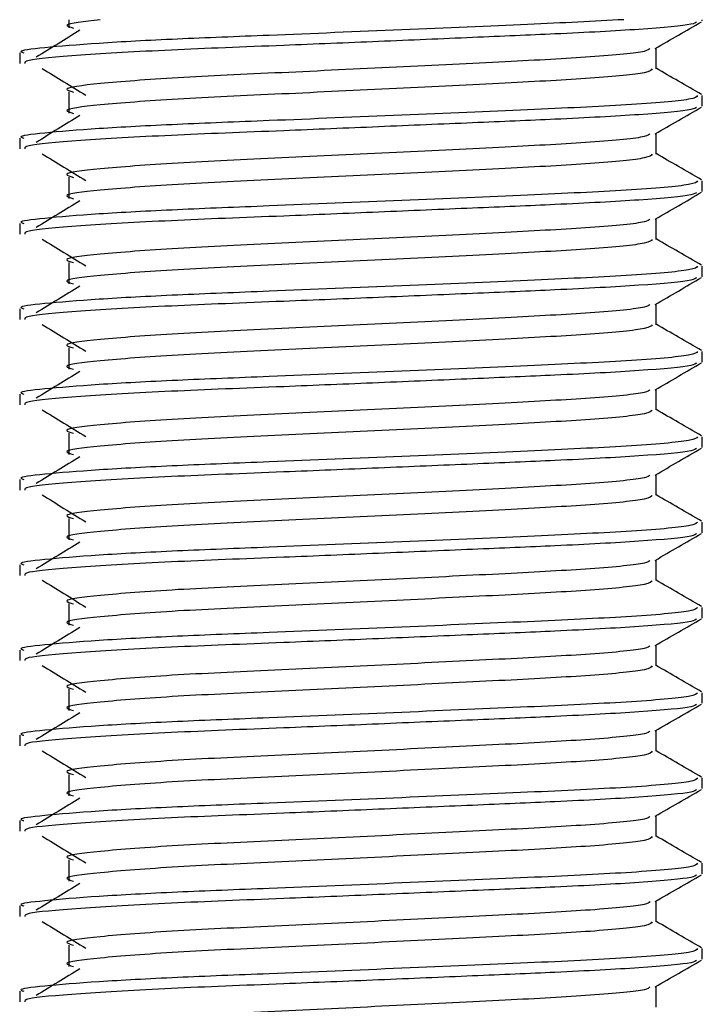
# Model space of a CAD drawing. Header units: millimetres. Extents: x 0 to 420, y 0 to 297.
# Tile 84 of 102: x 377.891 to 378.691, y 197.827 to 198.981. Entities that reach past the tile are written whole.
import ezdxf

# ---------------------------------------------------------------- set-up
doc = ezdxf.new("R2010")
doc.units = ezdxf.units.MM

msp = doc.modelspace()

# ---------------------------------------------------------------- linework, layer by layer
at = {"color": 7, "linetype": 'Continuous', "lineweight": 25}
for p, q in [((377.94823, 198.9807), (377.94823, 198.97097)), ((378.69066, 198.97935), (378.69066, 198.9807)), ((378.63653, 198.9232), (378.63653, 198.94758)), ((377.89066, 198.94185), (377.89066, 198.92937)), ((377.94823, 198.89597), (377.94823, 198.87097)), ((378.69066, 198.87935), (378.69066, 198.89184)), ((377.89066, 198.84185), (377.89066, 198.82937)), ((378.63653, 198.8232), (378.63653, 198.84758)), ((377.94823, 198.79597), (377.94823, 198.77097)), ((378.69066, 198.77935), (378.69066, 198.79184)), ((378.63653, 198.7232), (378.63653, 198.74758)), ((377.89066, 198.74185), (377.89066, 198.72937)), ((377.94823, 198.69597), (377.94823, 198.67097)), ((378.69066, 198.67935), (378.69066, 198.69184)), ((378.63653, 198.6232), (378.63653, 198.64758)), ((377.89066, 198.64185), (377.89066, 198.62937)), ((377.94823, 198.59597), (377.94823, 198.57097)), ((378.69066, 198.57935), (378.69066, 198.59184)), ((377.89066, 198.54185), (377.89066, 198.52937)), ((378.63653, 198.5232), (378.63653, 198.54758)), ((377.94823, 198.49597), (377.94823, 198.47097)), ((378.69066, 198.47935), (378.69066, 198.49184)), ((378.63653, 198.4232), (378.63653, 198.44758)), ((377.89066, 198.44185), (377.89066, 198.42937)), ((377.94823, 198.39597), (377.94823, 198.37097)), ((378.69066, 198.37935), (378.69066, 198.39184)), ((378.63653, 198.3232), (378.63653, 198.34758)), ((377.89066, 198.34185), (377.89066, 198.32937)), ((377.94823, 198.29597), (377.94823, 198.27097)), ((378.69066, 198.27935), (378.69066, 198.29184)), ((377.89066, 198.24185), (377.89066, 198.22937)), ((378.63653, 198.2232), (378.63653, 198.24758)), ((377.94823, 198.19597), (377.94823, 198.17097)), ((378.69066, 198.17935), (378.69066, 198.19184)), ((378.63653, 198.1232), (378.63653, 198.14758)), ((377.89066, 198.14185), (377.89066, 198.12937)), ((377.94823, 198.09597), (377.94823, 198.07097)), ((378.69066, 198.07935), (378.69066, 198.09184)), ((378.63653, 198.0232), (378.63653, 198.04758)), ((377.89066, 198.04185), (377.89066, 198.02937)), ((377.94823, 197.99597), (377.94823, 197.97097)), ((378.69066, 197.97935), (378.69066, 197.99184)), ((377.89066, 197.94185), (377.89066, 197.92937)), ((378.63653, 197.9232), (378.63653, 197.94758)), ((377.94823, 197.89597), (377.94823, 197.87097)), ((378.69066, 197.87935), (378.69066, 197.89184)), ((378.63653, 197.8232), (378.63653, 197.84758)), ((377.89066, 197.84185), (377.89066, 197.82937))]:
    msp.add_line(p, q, dxfattribs=at)
for points, knots in [([(378.59875, 198.9807), (378.56331, 198.97884), (378.49064, 198.97502), (378.339, 198.9688), (378.19335, 198.96268), (378.0713, 198.95797), (377.97811, 198.95299), (377.91713, 198.94778), (377.88735, 198.94433), (377.89396, 198.9423), (377.89544, 198.94185)], [0, 0, 0, 0, 0.151156, 0.3099357, 0.4697338, 0.590512, 0.7155604, 0.8422678, 0.9647588, 1, 1, 1, 1]), ([(378.68372, 198.97826), (378.68285, 198.97728), (378.68032, 198.97447), (378.62264, 198.96928), (378.53, 198.96432), (378.4217, 198.95979), (378.31167, 198.95511), (378.18833, 198.94999), (378.06159, 198.94517), (377.95599, 198.93899), (377.89586, 198.93355), (377.89636, 198.93053), (377.89655, 198.92937)], [0, 0, 0, 0, 0.0620432, 0.1786871, 0.2916937, 0.3803222, 0.4719992, 0.563227, 0.6805383, 0.8021418, 0.9236916, 1, 1, 1, 1]), ([(377.98496, 198.9807), (377.9665, 198.97861), (377.93747, 198.97533), (377.94926, 198.97208), (377.95356, 198.97089)], [0, 0, 0, 0, 0.6356051, 1, 1, 1, 1]), ([(378.63545, 198.94695), (378.64449, 198.95219), (378.66257, 198.96266), (378.68066, 198.97313), (378.68971, 198.97836)], [0, 0, 0, 0, 0.4999356, 1, 1, 1, 1]), ([(377.96115, 198.96824), (377.95263, 198.96302), (377.93559, 198.95259), (377.91858, 198.94215), (377.91007, 198.93693)], [0, 0, 0, 0, 0.49998997, 1, 1, 1, 1]), ([(378.6292, 198.94686), (378.62829, 198.94579), (378.62566, 198.94271), (378.5656, 198.93696), (378.46308, 198.93137), (378.33279, 198.92503), (378.19499, 198.91841), (378.06856, 198.91271), (377.97877, 198.90569), (377.93832, 198.90037), (377.94952, 198.89708), (377.95357, 198.89589)], [0, 0, 0, 0, 0.0650447, 0.18819417, 0.30656738, 0.42819586, 0.55060535, 0.6742767, 0.80300604, 0.92867271, 1, 1, 1, 1]), ([(377.91698, 198.92357), (377.9255, 198.91835), (377.94255, 198.90791), (377.95956, 198.89747), (377.96806, 198.89225)], [0, 0, 0, 0, 0.5000113, 1, 1, 1, 1]), ([(378.63186, 198.92313), (378.631, 198.92165), (378.62896, 198.91816), (378.56609, 198.91196), (378.46295, 198.90637), (378.33283, 198.90003), (378.19498, 198.89341), (378.06856, 198.88771), (377.97878, 198.88069), (377.93833, 198.87537), (377.94951, 198.87208), (377.95356, 198.87089)], [0, 0, 0, 0, 0.0882627, 0.20837249, 0.3238239, 0.44245025, 0.56183831, 0.68245711, 0.80800904, 0.93057389, 1, 1, 1, 1]), ([(378.6899, 198.89283), (378.68086, 198.89807), (378.66306, 198.90836), (378.64528, 198.91866), (378.63653, 198.92372)], [0, 0, 0, 0, 0.5083681, 1, 1, 1, 1]), ([(378.68517, 198.89184), (378.68417, 198.89038), (378.68179, 198.8869), (378.60918, 198.88071), (378.4899, 198.87512), (378.33951, 198.86878), (378.19325, 198.86269), (378.07132, 198.85797), (377.9781, 198.85299), (377.91713, 198.84778), (377.88735, 198.84433), (377.89396, 198.8423), (377.89544, 198.84185)], [0, 0, 0, 0, 0.09142, 0.216891, 0.337501, 0.4614241, 0.586142, 0.680406, 0.7780028, 0.8768944, 0.9724952, 1, 1, 1, 1]), ([(378.68372, 198.87826), (378.68285, 198.87728), (378.68032, 198.87447), (378.62264, 198.86928), (378.53, 198.86432), (378.4217, 198.85979), (378.31167, 198.85511), (378.18833, 198.84999), (378.06159, 198.84517), (377.95599, 198.83899), (377.89586, 198.83355), (377.89636, 198.83053), (377.89655, 198.82937)], [0, 0, 0, 0, 0.0620432, 0.1786871, 0.2916937, 0.3803222, 0.4719992, 0.563227, 0.6805383, 0.8021418, 0.9236916, 1, 1, 1, 1]), ([(378.63545, 198.84695), (378.64449, 198.85219), (378.66257, 198.86266), (378.68066, 198.87313), (378.68971, 198.87836)], [0, 0, 0, 0, 0.4999356, 1, 1, 1, 1]), ([(377.96115, 198.86824), (377.95263, 198.86302), (377.93559, 198.85259), (377.91858, 198.84215), (377.91007, 198.83693)], [0, 0, 0, 0, 0.49999, 1, 1, 1, 1]), ([(378.6292, 198.84686), (378.62829, 198.84579), (378.62566, 198.84271), (378.5656, 198.83696), (378.46308, 198.83137), (378.33279, 198.82503), (378.19499, 198.81841), (378.06856, 198.81271), (377.97877, 198.80569), (377.93832, 198.80037), (377.94952, 198.79708), (377.95357, 198.79589)], [0, 0, 0, 0, 0.0650447, 0.18819417, 0.30656738, 0.42819586, 0.55060535, 0.6742767, 0.80300604, 0.92867271, 1, 1, 1, 1]), ([(377.91698, 198.82357), (377.9255, 198.81835), (377.94255, 198.80791), (377.95956, 198.79747), (377.96806, 198.79225)], [0, 0, 0, 0, 0.5000113, 1, 1, 1, 1]), ([(378.63186, 198.82313), (378.631, 198.82165), (378.62896, 198.81816), (378.56609, 198.81196), (378.46295, 198.80637), (378.33283, 198.80003), (378.19498, 198.79341), (378.06856, 198.78771), (377.97878, 198.78069), (377.93833, 198.77537), (377.94951, 198.77208), (377.95356, 198.77089)], [0, 0, 0, 0, 0.0882627, 0.2083725, 0.3238239, 0.4424502, 0.5618383, 0.6824571, 0.808009, 0.9305739, 1, 1, 1, 1]), ([(378.6899, 198.79283), (378.68086, 198.79807), (378.66306, 198.80836), (378.64528, 198.81866), (378.63653, 198.82372)], [0, 0, 0, 0, 0.5083681, 1, 1, 1, 1]), ([(378.68517, 198.79184), (378.68417, 198.79038), (378.68179, 198.7869), (378.60918, 198.78071), (378.4899, 198.77512), (378.33951, 198.76878), (378.19325, 198.76269), (378.07132, 198.75797), (377.9781, 198.75299), (377.91713, 198.74778), (377.88735, 198.74433), (377.89396, 198.7423), (377.89544, 198.74185)], [0, 0, 0, 0, 0.09142, 0.216891, 0.337501, 0.4614241, 0.586142, 0.680406, 0.7780028, 0.8768944, 0.9724952, 1, 1, 1, 1]), ([(378.68372, 198.77826), (378.68285, 198.77728), (378.68032, 198.77447), (378.62264, 198.76928), (378.53, 198.76432), (378.4217, 198.75979), (378.31167, 198.75511), (378.18833, 198.74999), (378.06159, 198.74517), (377.95599, 198.73899), (377.89586, 198.73355), (377.89636, 198.73053), (377.89655, 198.72937)], [0, 0, 0, 0, 0.0620432, 0.1786871, 0.2916937, 0.3803222, 0.4719992, 0.563227, 0.6805383, 0.8021418, 0.9236916, 1, 1, 1, 1]), ([(378.63545, 198.74695), (378.64449, 198.75219), (378.66257, 198.76266), (378.68066, 198.77313), (378.68971, 198.77836)], [0, 0, 0, 0, 0.4999356, 1, 1, 1, 1]), ([(377.96115, 198.76824), (377.95263, 198.76302), (377.93559, 198.75259), (377.91858, 198.74215), (377.91007, 198.73693)], [0, 0, 0, 0, 0.49999, 1, 1, 1, 1]), ([(378.6292, 198.74686), (378.62829, 198.74579), (378.62566, 198.74271), (378.5656, 198.73696), (378.46308, 198.73137), (378.33279, 198.72503), (378.19499, 198.71841), (378.06856, 198.71271), (377.97877, 198.70569), (377.93832, 198.70037), (377.94952, 198.69708), (377.95357, 198.69589)], [0, 0, 0, 0, 0.0650447, 0.18819417, 0.30656738, 0.42819586, 0.55060535, 0.6742767, 0.80300604, 0.92867271, 1, 1, 1, 1]), ([(377.91698, 198.72357), (377.9255, 198.71835), (377.94255, 198.70791), (377.95956, 198.69747), (377.96806, 198.69225)], [0, 0, 0, 0, 0.5000113, 1, 1, 1, 1]), ([(378.6899, 198.69283), (378.68086, 198.69807), (378.66306, 198.70836), (378.64528, 198.71866), (378.63653, 198.72372)], [0, 0, 0, 0, 0.5083681, 1, 1, 1, 1]), ([(378.63186, 198.72313), (378.631, 198.72165), (378.62896, 198.71816), (378.56609, 198.71196), (378.46295, 198.70637), (378.33283, 198.70003), (378.19498, 198.69341), (378.06856, 198.68771), (377.97878, 198.68069), (377.93833, 198.67537), (377.94951, 198.67208), (377.95356, 198.67089)], [0, 0, 0, 0, 0.0882627, 0.2083725, 0.3238239, 0.4424502, 0.5618383, 0.6824571, 0.808009, 0.9305739, 1, 1, 1, 1]), ([(378.68517, 198.69184), (378.68417, 198.69038), (378.68179, 198.6869), (378.60918, 198.68071), (378.4899, 198.67512), (378.33951, 198.66878), (378.19325, 198.66269), (378.07132, 198.65797), (377.9781, 198.65299), (377.91713, 198.64778), (377.88735, 198.64433), (377.89396, 198.6423), (377.89544, 198.64185)], [0, 0, 0, 0, 0.09142, 0.216891, 0.337501, 0.4614241, 0.586142, 0.680406, 0.7780028, 0.8768944, 0.9724952, 1, 1, 1, 1]), ([(378.68372, 198.67826), (378.68285, 198.67728), (378.68032, 198.67447), (378.62264, 198.66928), (378.53, 198.66432), (378.4217, 198.65979), (378.31167, 198.65511), (378.18833, 198.64999), (378.06159, 198.64517), (377.95599, 198.63899), (377.89586, 198.63355), (377.89636, 198.63053), (377.89655, 198.62937)], [0, 0, 0, 0, 0.0620432, 0.1786871, 0.2916937, 0.3803222, 0.4719992, 0.563227, 0.6805383, 0.8021418, 0.9236916, 1, 1, 1, 1]), ([(378.63545, 198.64695), (378.64449, 198.65219), (378.66257, 198.66266), (378.68066, 198.67313), (378.68971, 198.67836)], [0, 0, 0, 0, 0.4999356, 1, 1, 1, 1]), ([(377.96115, 198.66824), (377.95263, 198.66302), (377.93559, 198.65259), (377.91858, 198.64215), (377.91007, 198.63693)], [0, 0, 0, 0, 0.49999, 1, 1, 1, 1]), ([(378.6292, 198.64686), (378.62829, 198.64579), (378.62566, 198.64271), (378.5656, 198.63696), (378.46308, 198.63137), (378.33279, 198.62503), (378.19499, 198.61841), (378.06856, 198.61271), (377.97877, 198.60569), (377.93832, 198.60037), (377.94952, 198.59708), (377.95357, 198.59589)], [0, 0, 0, 0, 0.0650447, 0.18819417, 0.30656738, 0.42819586, 0.55060535, 0.6742767, 0.80300604, 0.92867271, 1, 1, 1, 1]), ([(377.91698, 198.62357), (377.9255, 198.61835), (377.94255, 198.60791), (377.95956, 198.59747), (377.96806, 198.59225)], [0, 0, 0, 0, 0.5000113, 1, 1, 1, 1]), ([(378.63186, 198.62313), (378.631, 198.62165), (378.62896, 198.61816), (378.56609, 198.61196), (378.46295, 198.60637), (378.33283, 198.60003), (378.19498, 198.59341), (378.06856, 198.58771), (377.97878, 198.58069), (377.93833, 198.57537), (377.94951, 198.57208), (377.95356, 198.57089)], [0, 0, 0, 0, 0.0882627, 0.2083725, 0.3238239, 0.4424502, 0.5618383, 0.6824571, 0.808009, 0.9305739, 1, 1, 1, 1]), ([(378.6899, 198.59283), (378.68086, 198.59807), (378.66306, 198.60836), (378.64528, 198.61866), (378.63653, 198.62372)], [0, 0, 0, 0, 0.5083681, 1, 1, 1, 1]), ([(378.68517, 198.59184), (378.68417, 198.59038), (378.68179, 198.5869), (378.60918, 198.58071), (378.4899, 198.57512), (378.33951, 198.56878), (378.19325, 198.56269), (378.07132, 198.55797), (377.9781, 198.55299), (377.91713, 198.54778), (377.88735, 198.54433), (377.89396, 198.5423), (377.89544, 198.54185)], [0, 0, 0, 0, 0.09142, 0.216891, 0.337501, 0.4614241, 0.586142, 0.680406, 0.7780028, 0.8768944, 0.9724952, 1, 1, 1, 1]), ([(378.68372, 198.57826), (378.68285, 198.57728), (378.68032, 198.57447), (378.62264, 198.56928), (378.53, 198.56432), (378.4217, 198.55979), (378.31167, 198.55511), (378.18833, 198.54999), (378.06159, 198.54517), (377.95599, 198.53899), (377.89586, 198.53355), (377.89636, 198.53053), (377.89655, 198.52937)], [0, 0, 0, 0, 0.0620432, 0.1786871, 0.2916937, 0.3803222, 0.4719992, 0.563227, 0.6805383, 0.8021418, 0.9236916, 1, 1, 1, 1]), ([(378.63545, 198.54695), (378.64449, 198.55219), (378.66257, 198.56266), (378.68066, 198.57313), (378.68971, 198.57836)], [0, 0, 0, 0, 0.4999356, 1, 1, 1, 1]), ([(377.96115, 198.56824), (377.95263, 198.56302), (377.93559, 198.55259), (377.91858, 198.54215), (377.91007, 198.53693)], [0, 0, 0, 0, 0.49999, 1, 1, 1, 1]), ([(378.6292, 198.54686), (378.62829, 198.54579), (378.62566, 198.54271), (378.5656, 198.53696), (378.46308, 198.53137), (378.33279, 198.52503), (378.19499, 198.51841), (378.06856, 198.51271), (377.97877, 198.50569), (377.93832, 198.50037), (377.94952, 198.49708), (377.95357, 198.49589)], [0, 0, 0, 0, 0.0650447, 0.18819417, 0.30656738, 0.42819586, 0.55060535, 0.6742767, 0.80300604, 0.92867271, 1, 1, 1, 1]), ([(377.91698, 198.52357), (377.9255, 198.51835), (377.94255, 198.50791), (377.95956, 198.49747), (377.96806, 198.49225)], [0, 0, 0, 0, 0.5000113, 1, 1, 1, 1]), ([(378.63186, 198.52313), (378.631, 198.52165), (378.62896, 198.51816), (378.56609, 198.51196), (378.46295, 198.50637), (378.33283, 198.50003), (378.19498, 198.49341), (378.06856, 198.48771), (377.97878, 198.48069), (377.93833, 198.47537), (377.94951, 198.47208), (377.95356, 198.47089)], [0, 0, 0, 0, 0.0882627, 0.20837249, 0.3238239, 0.44245025, 0.56183831, 0.68245711, 0.80800904, 0.93057389, 1, 1, 1, 1]), ([(378.6899, 198.49283), (378.68086, 198.49807), (378.66306, 198.50836), (378.64528, 198.51866), (378.63653, 198.52372)], [0, 0, 0, 0, 0.5083681, 1, 1, 1, 1]), ([(378.68517, 198.49184), (378.68417, 198.49038), (378.68179, 198.4869), (378.60918, 198.48071), (378.4899, 198.47512), (378.33951, 198.46878), (378.19325, 198.46269), (378.07132, 198.45797), (377.9781, 198.45299), (377.91713, 198.44778), (377.88735, 198.44433), (377.89396, 198.4423), (377.89544, 198.44185)], [0, 0, 0, 0, 0.09142, 0.216891, 0.337501, 0.4614241, 0.586142, 0.680406, 0.7780028, 0.8768944, 0.9724952, 1, 1, 1, 1]), ([(378.68372, 198.47826), (378.68285, 198.47728), (378.68032, 198.47447), (378.62264, 198.46928), (378.53, 198.46432), (378.4217, 198.45979), (378.31167, 198.45511), (378.18833, 198.44999), (378.06159, 198.44517), (377.95599, 198.43899), (377.89586, 198.43355), (377.89636, 198.43053), (377.89655, 198.42937)], [0, 0, 0, 0, 0.0620432, 0.1786871, 0.2916937, 0.3803222, 0.4719992, 0.563227, 0.6805383, 0.8021418, 0.9236916, 1, 1, 1, 1]), ([(378.63545, 198.44695), (378.64449, 198.45219), (378.66257, 198.46266), (378.68066, 198.47313), (378.68971, 198.47836)], [0, 0, 0, 0, 0.4999356, 1, 1, 1, 1]), ([(377.96115, 198.46824), (377.95263, 198.46302), (377.93559, 198.45259), (377.91858, 198.44215), (377.91007, 198.43693)], [0, 0, 0, 0, 0.49999, 1, 1, 1, 1]), ([(378.6292, 198.44686), (378.62829, 198.44579), (378.62566, 198.44271), (378.5656, 198.43696), (378.46308, 198.43137), (378.33279, 198.42503), (378.19499, 198.41841), (378.06856, 198.41271), (377.97877, 198.40569), (377.93832, 198.40037), (377.94952, 198.39708), (377.95357, 198.39589)], [0, 0, 0, 0, 0.0650447, 0.18819417, 0.30656738, 0.42819586, 0.55060535, 0.6742767, 0.80300604, 0.92867271, 1, 1, 1, 1]), ([(377.91698, 198.42357), (377.9255, 198.41835), (377.94255, 198.40791), (377.95956, 198.39747), (377.96806, 198.39225)], [0, 0, 0, 0, 0.5000113, 1, 1, 1, 1]), ([(378.63186, 198.42313), (378.631, 198.42165), (378.62896, 198.41816), (378.56609, 198.41196), (378.46295, 198.40637), (378.33283, 198.40003), (378.19498, 198.39341), (378.06856, 198.38771), (377.97878, 198.38069), (377.93833, 198.37537), (377.94951, 198.37208), (377.95356, 198.37089)], [0, 0, 0, 0, 0.0882627, 0.2083725, 0.3238239, 0.4424502, 0.5618383, 0.6824571, 0.808009, 0.9305739, 1, 1, 1, 1]), ([(378.6899, 198.39283), (378.68086, 198.39807), (378.66306, 198.40836), (378.64528, 198.41866), (378.63653, 198.42372)], [0, 0, 0, 0, 0.50836813, 1, 1, 1, 1]), ([(378.68517, 198.39184), (378.68417, 198.39038), (378.68179, 198.3869), (378.60918, 198.38071), (378.4899, 198.37512), (378.33951, 198.36878), (378.19325, 198.36269), (378.07132, 198.35797), (377.9781, 198.35299), (377.91713, 198.34778), (377.88735, 198.34433), (377.89396, 198.3423), (377.89544, 198.34185)], [0, 0, 0, 0, 0.09142, 0.216891, 0.337501, 0.4614241, 0.586142, 0.680406, 0.7780028, 0.8768944, 0.9724952, 1, 1, 1, 1]), ([(378.68372, 198.37826), (378.68285, 198.37728), (378.68032, 198.37447), (378.62264, 198.36928), (378.53, 198.36432), (378.4217, 198.35979), (378.31167, 198.35511), (378.18833, 198.34999), (378.06159, 198.34517), (377.95599, 198.33899), (377.89586, 198.33355), (377.89636, 198.33053), (377.89655, 198.32937)], [0, 0, 0, 0, 0.0620432, 0.1786871, 0.2916937, 0.3803222, 0.4719992, 0.563227, 0.6805383, 0.8021418, 0.9236916, 1, 1, 1, 1]), ([(378.63545, 198.34695), (378.64449, 198.35219), (378.66257, 198.36266), (378.68066, 198.37313), (378.68971, 198.37836)], [0, 0, 0, 0, 0.49993563, 1, 1, 1, 1]), ([(377.96115, 198.36824), (377.95263, 198.36302), (377.93559, 198.35259), (377.91858, 198.34215), (377.91007, 198.33693)], [0, 0, 0, 0, 0.49998997, 1, 1, 1, 1]), ([(378.6292, 198.34686), (378.62829, 198.34579), (378.62566, 198.34271), (378.5656, 198.33696), (378.46308, 198.33137), (378.33279, 198.32503), (378.19499, 198.31841), (378.06856, 198.31271), (377.97877, 198.30569), (377.93832, 198.30037), (377.94952, 198.29708), (377.95357, 198.29589)], [0, 0, 0, 0, 0.0650447, 0.18819417, 0.30656738, 0.42819586, 0.55060535, 0.6742767, 0.80300604, 0.92867271, 1, 1, 1, 1]), ([(377.91698, 198.32357), (377.9255, 198.31835), (377.94255, 198.30791), (377.95956, 198.29747), (377.96806, 198.29225)], [0, 0, 0, 0, 0.5000113, 1, 1, 1, 1]), ([(378.63186, 198.32313), (378.631, 198.32165), (378.62896, 198.31816), (378.56609, 198.31196), (378.46295, 198.30637), (378.33283, 198.30003), (378.19498, 198.29341), (378.06856, 198.28771), (377.97878, 198.28069), (377.93833, 198.27537), (377.94951, 198.27208), (377.95356, 198.27089)], [0, 0, 0, 0, 0.0882627, 0.2083725, 0.3238239, 0.4424502, 0.5618383, 0.6824571, 0.808009, 0.9305739, 1, 1, 1, 1]), ([(378.6899, 198.29283), (378.68086, 198.29807), (378.66306, 198.30836), (378.64528, 198.31866), (378.63653, 198.32372)], [0, 0, 0, 0, 0.5083681, 1, 1, 1, 1]), ([(378.68517, 198.29184), (378.68417, 198.29038), (378.68179, 198.2869), (378.60918, 198.28071), (378.4899, 198.27512), (378.33951, 198.26878), (378.19325, 198.26269), (378.07132, 198.25797), (377.9781, 198.25299), (377.91713, 198.24778), (377.88735, 198.24433), (377.89396, 198.2423), (377.89544, 198.24185)], [0, 0, 0, 0, 0.09142, 0.216891, 0.337501, 0.4614241, 0.586142, 0.680406, 0.7780028, 0.8768944, 0.9724952, 1, 1, 1, 1]), ([(378.68372, 198.27826), (378.68285, 198.27728), (378.68032, 198.27447), (378.62264, 198.26928), (378.53, 198.26432), (378.4217, 198.25979), (378.31167, 198.25511), (378.18833, 198.24999), (378.06159, 198.24517), (377.95599, 198.23899), (377.89586, 198.23355), (377.89636, 198.23053), (377.89655, 198.22937)], [0, 0, 0, 0, 0.0620432, 0.1786871, 0.2916937, 0.3803222, 0.4719992, 0.563227, 0.6805383, 0.8021418, 0.9236916, 1, 1, 1, 1]), ([(378.63545, 198.24695), (378.64449, 198.25219), (378.66257, 198.26266), (378.68066, 198.27313), (378.68971, 198.27836)], [0, 0, 0, 0, 0.49993563, 1, 1, 1, 1]), ([(377.96115, 198.26824), (377.95263, 198.26302), (377.93559, 198.25259), (377.91858, 198.24215), (377.91007, 198.23693)], [0, 0, 0, 0, 0.49999, 1, 1, 1, 1]), ([(378.6292, 198.24686), (378.62829, 198.24579), (378.62566, 198.24271), (378.5656, 198.23696), (378.46308, 198.23137), (378.33279, 198.22503), (378.19499, 198.21841), (378.06856, 198.21271), (377.97877, 198.20569), (377.93832, 198.20037), (377.94952, 198.19708), (377.95357, 198.19589)], [0, 0, 0, 0, 0.0650447, 0.1881942, 0.3065674, 0.4281959, 0.5506053, 0.6742767, 0.803006, 0.9286727, 1, 1, 1, 1]), ([(377.91698, 198.22357), (377.9255, 198.21835), (377.94255, 198.20791), (377.95956, 198.19747), (377.96806, 198.19225)], [0, 0, 0, 0, 0.5000113, 1, 1, 1, 1]), ([(378.63186, 198.22313), (378.631, 198.22165), (378.62896, 198.21816), (378.56609, 198.21196), (378.46295, 198.20637), (378.33283, 198.20003), (378.19498, 198.19341), (378.06856, 198.18771), (377.97878, 198.18069), (377.93833, 198.17537), (377.94951, 198.17208), (377.95356, 198.17089)], [0, 0, 0, 0, 0.0882627, 0.2083725, 0.3238239, 0.4424502, 0.5618383, 0.6824571, 0.808009, 0.9305739, 1, 1, 1, 1]), ([(378.6899, 198.19283), (378.68086, 198.19807), (378.66306, 198.20836), (378.64528, 198.21866), (378.63653, 198.22372)], [0, 0, 0, 0, 0.5083681, 1, 1, 1, 1]), ([(378.68517, 198.19184), (378.68417, 198.19038), (378.68179, 198.1869), (378.60918, 198.18071), (378.4899, 198.17512), (378.33951, 198.16878), (378.19325, 198.16269), (378.07132, 198.15797), (377.9781, 198.15299), (377.91713, 198.14778), (377.88735, 198.14433), (377.89396, 198.1423), (377.89544, 198.14185)], [0, 0, 0, 0, 0.09141999, 0.21689098, 0.33750096, 0.46142407, 0.58614199, 0.68040603, 0.7780028, 0.87689441, 0.97249523, 1, 1, 1, 1]), ([(378.68372, 198.17826), (378.68285, 198.17728), (378.68032, 198.17447), (378.62264, 198.16928), (378.53, 198.16432), (378.4217, 198.15979), (378.31167, 198.15511), (378.18833, 198.14999), (378.06159, 198.14517), (377.95599, 198.13899), (377.89586, 198.13355), (377.89636, 198.13053), (377.89655, 198.12937)], [0, 0, 0, 0, 0.0620432, 0.1786871, 0.2916937, 0.3803222, 0.4719992, 0.563227, 0.6805383, 0.8021418, 0.9236916, 1, 1, 1, 1]), ([(378.63545, 198.14695), (378.64449, 198.15219), (378.66257, 198.16266), (378.68066, 198.17313), (378.68971, 198.17836)], [0, 0, 0, 0, 0.49993563, 1, 1, 1, 1]), ([(377.96115, 198.16824), (377.95263, 198.16302), (377.93559, 198.15259), (377.91858, 198.14215), (377.91007, 198.13693)], [0, 0, 0, 0, 0.49999, 1, 1, 1, 1]), ([(378.6292, 198.14686), (378.62829, 198.14579), (378.62566, 198.14271), (378.5656, 198.13696), (378.46308, 198.13137), (378.33279, 198.12503), (378.19499, 198.11841), (378.06856, 198.11271), (377.97877, 198.10569), (377.93832, 198.10037), (377.94952, 198.09708), (377.95357, 198.09589)], [0, 0, 0, 0, 0.0650447, 0.1881942, 0.3065674, 0.4281959, 0.5506053, 0.6742767, 0.803006, 0.9286727, 1, 1, 1, 1]), ([(377.91698, 198.12357), (377.9255, 198.11835), (377.94255, 198.10791), (377.95956, 198.09747), (377.96806, 198.09225)], [0, 0, 0, 0, 0.5000113, 1, 1, 1, 1]), ([(378.63186, 198.12313), (378.631, 198.12165), (378.62896, 198.11816), (378.56609, 198.11196), (378.46295, 198.10637), (378.33283, 198.10003), (378.19498, 198.09341), (378.06856, 198.08771), (377.97878, 198.08069), (377.93833, 198.07537), (377.94951, 198.07208), (377.95356, 198.07089)], [0, 0, 0, 0, 0.0882627, 0.2083725, 0.3238239, 0.4424502, 0.5618383, 0.6824571, 0.808009, 0.9305739, 1, 1, 1, 1]), ([(378.6899, 198.09283), (378.68086, 198.09807), (378.66306, 198.10836), (378.64528, 198.11866), (378.63653, 198.12372)], [0, 0, 0, 0, 0.5083681, 1, 1, 1, 1]), ([(378.68517, 198.09184), (378.68417, 198.09038), (378.68179, 198.0869), (378.60918, 198.08071), (378.4899, 198.07512), (378.33951, 198.06878), (378.19325, 198.06269), (378.07132, 198.05797), (377.9781, 198.05299), (377.91713, 198.04778), (377.88735, 198.04433), (377.89396, 198.0423), (377.89544, 198.04185)], [0, 0, 0, 0, 0.09141999, 0.21689098, 0.33750096, 0.46142407, 0.58614199, 0.68040603, 0.7780028, 0.87689441, 0.97249523, 1, 1, 1, 1]), ([(378.68372, 198.07826), (378.68285, 198.07728), (378.68032, 198.07447), (378.62264, 198.06928), (378.53, 198.06432), (378.4217, 198.05979), (378.31167, 198.05511), (378.18833, 198.04999), (378.06159, 198.04517), (377.95599, 198.03899), (377.89586, 198.03355), (377.89636, 198.03053), (377.89655, 198.02937)], [0, 0, 0, 0, 0.0620432, 0.1786871, 0.2916937, 0.3803222, 0.4719992, 0.563227, 0.6805383, 0.8021418, 0.9236916, 1, 1, 1, 1]), ([(378.63545, 198.04695), (378.64449, 198.05219), (378.66257, 198.06266), (378.68066, 198.07313), (378.68971, 198.07836)], [0, 0, 0, 0, 0.4999356, 1, 1, 1, 1]), ([(377.96115, 198.06824), (377.95263, 198.06302), (377.93559, 198.05259), (377.91858, 198.04215), (377.91007, 198.03693)], [0, 0, 0, 0, 0.49999, 1, 1, 1, 1]), ([(378.6292, 198.04686), (378.62829, 198.04579), (378.62566, 198.04271), (378.5656, 198.03696), (378.46308, 198.03137), (378.33279, 198.02503), (378.19499, 198.01841), (378.06856, 198.01271), (377.97877, 198.00569), (377.93832, 198.00037), (377.94952, 197.99708), (377.95357, 197.99589)], [0, 0, 0, 0, 0.0650447, 0.18819417, 0.30656738, 0.42819586, 0.55060535, 0.6742767, 0.80300604, 0.92867271, 1, 1, 1, 1]), ([(377.91698, 198.02357), (377.9255, 198.01835), (377.94255, 198.00791), (377.95956, 197.99747), (377.96806, 197.99225)], [0, 0, 0, 0, 0.5000113, 1, 1, 1, 1]), ([(378.63186, 198.02313), (378.631, 198.02165), (378.62896, 198.01816), (378.56609, 198.01196), (378.46295, 198.00637), (378.33283, 198.00003), (378.19498, 197.99341), (378.06856, 197.98771), (377.97878, 197.98069), (377.93833, 197.97537), (377.94951, 197.97208), (377.95356, 197.97089)], [0, 0, 0, 0, 0.0882627, 0.20837249, 0.3238239, 0.44245025, 0.56183831, 0.68245711, 0.80800904, 0.93057389, 1, 1, 1, 1]), ([(378.6899, 197.99283), (378.68086, 197.99807), (378.66306, 198.00836), (378.64528, 198.01866), (378.63653, 198.02372)], [0, 0, 0, 0, 0.5083681, 1, 1, 1, 1]), ([(378.68517, 197.99184), (378.68417, 197.99038), (378.68179, 197.9869), (378.60918, 197.98071), (378.4899, 197.97512), (378.33951, 197.96878), (378.19325, 197.96269), (378.07132, 197.95797), (377.9781, 197.95299), (377.91713, 197.94778), (377.88735, 197.94433), (377.89396, 197.9423), (377.89544, 197.94185)], [0, 0, 0, 0, 0.09142, 0.216891, 0.337501, 0.4614241, 0.586142, 0.680406, 0.7780028, 0.8768944, 0.9724952, 1, 1, 1, 1]), ([(378.68372, 197.97826), (378.68285, 197.97728), (378.68032, 197.97447), (378.62264, 197.96928), (378.53, 197.96432), (378.4217, 197.95979), (378.31167, 197.95511), (378.18833, 197.94999), (378.06159, 197.94517), (377.95599, 197.93899), (377.89586, 197.93355), (377.89636, 197.93053), (377.89655, 197.92937)], [0, 0, 0, 0, 0.0620432, 0.1786871, 0.2916937, 0.3803222, 0.4719992, 0.563227, 0.6805383, 0.8021418, 0.9236916, 1, 1, 1, 1]), ([(378.63545, 197.94695), (378.64449, 197.95219), (378.66257, 197.96266), (378.68066, 197.97313), (378.68971, 197.97836)], [0, 0, 0, 0, 0.4999356, 1, 1, 1, 1]), ([(377.96115, 197.96824), (377.95263, 197.96302), (377.93559, 197.95259), (377.91858, 197.94215), (377.91007, 197.93693)], [0, 0, 0, 0, 0.49999, 1, 1, 1, 1]), ([(378.6292, 197.94686), (378.62829, 197.94579), (378.62566, 197.94271), (378.5656, 197.93696), (378.46308, 197.93137), (378.33279, 197.92503), (378.19499, 197.91841), (378.06856, 197.91271), (377.97877, 197.90569), (377.93832, 197.90037), (377.94952, 197.89708), (377.95357, 197.89589)], [0, 0, 0, 0, 0.0650447, 0.18819417, 0.30656738, 0.42819586, 0.55060535, 0.6742767, 0.80300604, 0.92867271, 1, 1, 1, 1]), ([(377.91698, 197.92357), (377.9255, 197.91835), (377.94255, 197.90791), (377.95956, 197.89747), (377.96806, 197.89225)], [0, 0, 0, 0, 0.50001135, 1, 1, 1, 1]), ([(378.63186, 197.92313), (378.631, 197.92165), (378.62896, 197.91816), (378.56609, 197.91196), (378.46295, 197.90637), (378.33283, 197.90003), (378.19498, 197.89341), (378.06856, 197.88771), (377.97878, 197.88069), (377.93833, 197.87537), (377.94951, 197.87208), (377.95356, 197.87089)], [0, 0, 0, 0, 0.0882627, 0.2083725, 0.3238239, 0.4424502, 0.5618383, 0.6824571, 0.808009, 0.9305739, 1, 1, 1, 1]), ([(378.6899, 197.89283), (378.68086, 197.89807), (378.66306, 197.90836), (378.64528, 197.91866), (378.63653, 197.92372)], [0, 0, 0, 0, 0.5083681, 1, 1, 1, 1]), ([(378.68517, 197.89184), (378.68417, 197.89038), (378.68179, 197.8869), (378.60918, 197.88071), (378.4899, 197.87512), (378.33951, 197.86878), (378.19325, 197.86269), (378.07132, 197.85797), (377.9781, 197.85299), (377.91713, 197.84778), (377.88735, 197.84433), (377.89396, 197.8423), (377.89544, 197.84185)], [0, 0, 0, 0, 0.09141999, 0.21689098, 0.33750096, 0.46142407, 0.58614199, 0.68040603, 0.7780028, 0.87689441, 0.97249523, 1, 1, 1, 1]), ([(378.68372, 197.87826), (378.68285, 197.87728), (378.68032, 197.87447), (378.62264, 197.86928), (378.53, 197.86432), (378.4217, 197.85979), (378.31167, 197.85511), (378.18833, 197.84999), (378.06159, 197.84517), (377.95599, 197.83899), (377.89586, 197.83355), (377.89636, 197.83053), (377.89655, 197.82937)], [0, 0, 0, 0, 0.0620432, 0.1786871, 0.2916937, 0.3803222, 0.4719992, 0.563227, 0.6805383, 0.8021418, 0.9236916, 1, 1, 1, 1]), ([(378.63545, 197.84695), (378.64449, 197.85219), (378.66257, 197.86266), (378.68066, 197.87313), (378.68971, 197.87836)], [0, 0, 0, 0, 0.4999356, 1, 1, 1, 1]), ([(377.96115, 197.86824), (377.95263, 197.86302), (377.93559, 197.85259), (377.91858, 197.84215), (377.91007, 197.83693)], [0, 0, 0, 0, 0.49999, 1, 1, 1, 1]), ([(378.6292, 197.84686), (378.62829, 197.84579), (378.62566, 197.84271), (378.5656, 197.83696), (378.46308, 197.83137), (378.33279, 197.82503), (378.19499, 197.81841), (378.06856, 197.81271), (377.97877, 197.80569), (377.93832, 197.80037), (377.94952, 197.79708), (377.95357, 197.79589)], [0, 0, 0, 0, 0.0650447, 0.1881942, 0.3065674, 0.4281959, 0.5506053, 0.6742767, 0.803006, 0.9286727, 1, 1, 1, 1])]:
    msp.add_open_spline(points, degree=3, knots=knots, dxfattribs=at)

doc.saveas('drawing.dxf')
